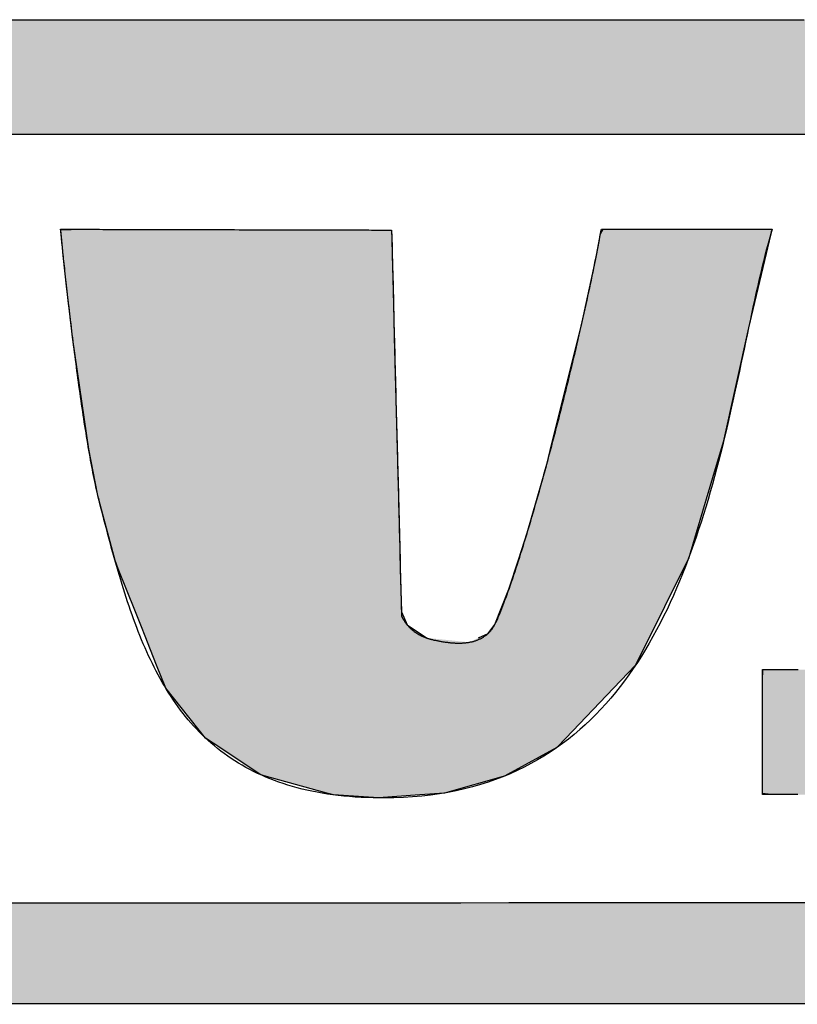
# Model space of a CAD drawing. Extents: x 715 to 7297, y 167 to 5810.
# Tile 50 of 92: x 3581 to 3681, y 470 to 597. Entities that reach past the tile are written whole.
import ezdxf

# ---------------------------------------------------------------- set-up
doc = ezdxf.new("R2010")
doc.units = 0
doc.layers.get('0').update_dxf_attribs({"linetype": 'CONTINUOUS'})
doc.layers.add('LOGO', color=7, linetype='CONTINUOUS')

# ---------------------------------------------------------------- blocks, each defined once
blk = doc.blocks.new('*U19')
at = {"layer": 'LOGO', "color": 8, "linetype": 'CONTINUOUS'}
for p, q in [((46.538, 27.324), (46.631, 27.328)), ((46.539, 27.32), (46.538, 27.324)), ((46.539, 27.318), (46.539, 27.32)), ((46.539, 27.317), (46.539, 27.318)), ((46.552, 27.193), (46.539, 27.317)), ((46.631, 27.328), (46.731, 27.331)), ((46.731, 27.331), (46.802, 27.334)), ((46.802, 27.334), (47.724, 27.331)), ((47.724, 27.331), (49.042, 27.328)), ((49.042, 27.328), (50.26, 27.324)), ((50.26, 27.324), (51.732, 27.32)), ((51.732, 27.32), (52.542, 27.318)), ((52.542, 27.318), (52.694, 27.317)), ((52.694, 27.317), (52.697, 27.193)), ((56.58, 27.245), (56.632, 27.335)), ((59.773, 27.335), (59.752, 27.245)), ((46.572, 26.988), (46.552, 27.193)), ((52.697, 27.193), (52.703, 26.988)), ((56.486, 26.75), (56.58, 27.245)), ((59.752, 27.245), (59.634, 26.75)), ((46.588, 26.846), (46.572, 26.988)), ((52.703, 26.988), (52.706, 26.846)), ((46.649, 26.278), (46.588, 26.846)), ((52.706, 26.846), (52.721, 26.278)), ((56.235, 25.582), (56.486, 26.75)), ((59.634, 26.75), (59.355, 25.582)), ((46.723, 25.653), (46.649, 26.278)), ((52.721, 26.278), (52.737, 25.653)), ((46.761, 25.328), (46.723, 25.653)), ((52.737, 25.653), (52.745, 25.328)), ((55.683, 23.374), (56.214, 25.5)), ((56.214, 25.5), (56.235, 25.582)), ((59.335, 25.5), (58.865, 23.374)), ((59.355, 25.582), (59.335, 25.5)), ((47.06, 23.244), (46.761, 25.328)), ((52.745, 25.328), (52.798, 23.244)), ((55.574, 22.936), (55.683, 23.374)), ((58.865, 23.374), (58.734, 22.936)), ((47.224, 22.412), (47.06, 23.244)), ((52.798, 23.244), (52.82, 22.412)), ((55.217, 21.686), (55.574, 22.936)), ((58.734, 22.936), (58.359, 21.686)), ((47.231, 22.379), (47.224, 22.412)), ((47.549, 21.172), (47.231, 22.379)), ((52.82, 22.412), (52.82, 22.379)), ((52.82, 22.379), (52.851, 21.172)), ((55.059, 21.202), (55.217, 21.686)), ((58.359, 21.686), (58.214, 21.202)), ((47.609, 21.021), (47.549, 21.172)), ((52.851, 21.172), (52.855, 21.021)), ((54.877, 20.64), (55.059, 21.202)), ((58.214, 21.202), (57.934, 20.64)), ((47.928, 20.222), (47.609, 21.021)), ((52.855, 21.021), (52.876, 20.222)), ((54.616, 19.985), (54.877, 20.64)), ((57.934, 20.64), (57.608, 19.985)), ((48.026, 19.975), (47.928, 20.222)), ((52.876, 20.222), (52.985, 19.975)), ((48.121, 19.735), (48.026, 19.975)), ((52.985, 19.975), (53.342, 19.735)), ((54.489, 19.817), (54.616, 19.985)), ((57.608, 19.985), (57.525, 19.817)), ((54.311, 19.735), (54.489, 19.817)), ((57.525, 19.817), (57.484, 19.735)), ((48.154, 19.653), (48.121, 19.735)), ((48.323, 19.227), (48.154, 19.653)), ((57.443, 19.653), (57.231, 19.227)), ((57.484, 19.735), (57.443, 19.653)), ((48.494, 18.799), (48.323, 19.227)), ((57.231, 19.227), (56.822, 18.799)), ((49.233, 17.872), (48.494, 18.799)), ((56.822, 18.799), (55.937, 17.872)), ((49.497, 17.695), (49.233, 17.872)), ((55.937, 17.872), (55.768, 17.695)), ((50.247, 17.192), (49.497, 17.695)), ((55.768, 17.695), (54.849, 17.192)), ((50.324, 17.171), (50.247, 17.192)), ((51.489, 16.85), (50.324, 17.171)), ((54.81, 17.171), (53.676, 16.85)), ((54.849, 17.192), (54.81, 17.171)), ((51.612, 16.816), (51.489, 16.85)), ((53.676, 16.85), (53.22, 16.816)), ((52.448, 16.759), (51.612, 16.816)), ((53.22, 16.816), (52.448, 16.759))]:
    blk.add_line(p, q, dxfattribs=at)
at = {"layer": 'LOGO', "color": 8, "linetype": 'CONTINUOUS', "extrusion": (0, 0, -1)}
for points in [[(-46.631, 27.328), (-50.26, 27.324), (-46.538, 27.324)], [(-46.538, 27.324), (-51.732, 27.32), (-46.539, 27.32)], [(-46.538, 27.324), (-50.26, 27.324), (-51.732, 27.32)], [(-46.539, 27.32), (-52.542, 27.318), (-46.539, 27.318)], [(-46.539, 27.32), (-51.732, 27.32), (-52.542, 27.318)], [(-46.539, 27.318), (-52.694, 27.317), (-46.539, 27.317)], [(-46.539, 27.318), (-52.542, 27.318), (-52.694, 27.317)], [(-46.539, 27.317), (-52.697, 27.193), (-46.552, 27.193)], [(-46.539, 27.317), (-52.694, 27.317), (-52.697, 27.193)], [(-46.731, 27.331), (-49.042, 27.328), (-46.631, 27.328)], [(-46.631, 27.328), (-49.042, 27.328), (-50.26, 27.324)], [(-46.802, 27.334), (-47.724, 27.331), (-46.731, 27.331)], [(-46.731, 27.331), (-47.724, 27.331), (-49.042, 27.328)], [(-56.632, 27.335), (-59.752, 27.245), (-56.58, 27.245)], [(-56.632, 27.335), (-59.773, 27.335), (-59.752, 27.245)], [(-46.552, 27.193), (-52.703, 26.988), (-46.572, 26.988)], [(-46.552, 27.193), (-52.697, 27.193), (-52.703, 26.988)], [(-56.58, 27.245), (-59.634, 26.75), (-56.486, 26.75)], [(-56.58, 27.245), (-59.752, 27.245), (-59.634, 26.75)], [(-46.572, 26.988), (-52.706, 26.846), (-46.588, 26.846)], [(-46.572, 26.988), (-52.703, 26.988), (-52.706, 26.846)], [(-46.588, 26.846), (-52.721, 26.278), (-46.649, 26.278)], [(-46.588, 26.846), (-52.706, 26.846), (-52.721, 26.278)], [(-56.486, 26.75), (-59.355, 25.582), (-56.235, 25.582)], [(-56.486, 26.75), (-59.634, 26.75), (-59.355, 25.582)], [(-46.649, 26.278), (-52.737, 25.653), (-46.723, 25.653)], [(-46.649, 26.278), (-52.721, 26.278), (-52.737, 25.653)], [(-46.723, 25.653), (-52.745, 25.328), (-46.761, 25.328)], [(-46.723, 25.653), (-52.737, 25.653), (-52.745, 25.328)], [(-56.214, 25.5), (-58.865, 23.374), (-55.683, 23.374)], [(-56.235, 25.582), (-59.335, 25.5), (-56.214, 25.5)], [(-56.214, 25.5), (-59.335, 25.5), (-58.865, 23.374)], [(-56.235, 25.582), (-59.355, 25.582), (-59.335, 25.5)], [(-46.761, 25.328), (-52.798, 23.244), (-47.06, 23.244)], [(-46.761, 25.328), (-52.745, 25.328), (-52.798, 23.244)], [(-55.683, 23.374), (-58.734, 22.936), (-55.574, 22.936)], [(-55.683, 23.374), (-58.865, 23.374), (-58.734, 22.936)], [(-47.06, 23.244), (-52.82, 22.412), (-47.224, 22.412)], [(-47.06, 23.244), (-52.798, 23.244), (-52.82, 22.412)], [(-55.574, 22.936), (-58.359, 21.686), (-55.217, 21.686)], [(-55.574, 22.936), (-58.734, 22.936), (-58.359, 21.686)], [(-47.224, 22.412), (-52.82, 22.379), (-47.231, 22.379)], [(-47.224, 22.412), (-52.82, 22.412), (-52.82, 22.379)], [(-47.231, 22.379), (-52.851, 21.172), (-47.549, 21.172)], [(-47.231, 22.379), (-52.82, 22.379), (-52.851, 21.172)], [(-55.217, 21.686), (-58.214, 21.202), (-55.059, 21.202)], [(-55.217, 21.686), (-58.359, 21.686), (-58.214, 21.202)], [(-47.549, 21.172), (-52.855, 21.021), (-47.609, 21.021)], [(-47.549, 21.172), (-52.851, 21.172), (-52.855, 21.021)], [(-55.059, 21.202), (-57.934, 20.64), (-54.877, 20.64)], [(-55.059, 21.202), (-58.214, 21.202), (-57.934, 20.64)], [(-47.609, 21.021), (-52.876, 20.222), (-47.928, 20.222)], [(-47.609, 21.021), (-52.855, 21.021), (-52.876, 20.222)], [(-54.877, 20.64), (-57.608, 19.985), (-54.616, 19.985)], [(-54.877, 20.64), (-57.934, 20.64), (-57.608, 19.985)], [(-47.928, 20.222), (-52.985, 19.975), (-48.026, 19.975)], [(-47.928, 20.222), (-52.876, 20.222), (-52.985, 19.975)], [(-48.026, 19.975), (-53.342, 19.735), (-48.121, 19.735)], [(-48.026, 19.975), (-52.985, 19.975), (-53.342, 19.735)], [(-54.616, 19.985), (-57.525, 19.817), (-54.489, 19.817)], [(-54.616, 19.985), (-57.608, 19.985), (-57.525, 19.817)], [(-54.489, 19.817), (-57.484, 19.735), (-54.311, 19.735)], [(-54.489, 19.817), (-57.525, 19.817), (-57.484, 19.735)], [(-48.121, 19.735), (-54.135, 19.653), (-48.154, 19.653)], [(-48.121, 19.735), (-53.342, 19.735), (-54.135, 19.653)], [(-48.154, 19.653), (-57.231, 19.227), (-48.323, 19.227)], [(-48.154, 19.653), (-57.443, 19.653), (-57.231, 19.227)], [(-54.311, 19.735), (-57.443, 19.653), (-54.135, 19.653)], [(-54.311, 19.735), (-57.484, 19.735), (-57.443, 19.653)], [(-48.323, 19.227), (-56.822, 18.799), (-48.494, 18.799)], [(-48.323, 19.227), (-57.231, 19.227), (-56.822, 18.799)], [(-48.494, 18.799), (-55.937, 17.872), (-49.233, 17.872)], [(-48.494, 18.799), (-56.822, 18.799), (-55.937, 17.872)], [(-49.233, 17.872), (-55.768, 17.695), (-49.497, 17.695)], [(-49.233, 17.872), (-55.937, 17.872), (-55.768, 17.695)], [(-49.497, 17.695), (-54.849, 17.192), (-50.247, 17.192)], [(-49.497, 17.695), (-55.768, 17.695), (-54.849, 17.192)], [(-50.247, 17.192), (-54.81, 17.171), (-50.324, 17.171)], [(-50.247, 17.192), (-54.849, 17.192), (-54.81, 17.171)], [(-50.324, 17.171), (-53.676, 16.85), (-51.489, 16.85)], [(-50.324, 17.171), (-54.81, 17.171), (-53.676, 16.85)], [(-51.489, 16.85), (-53.22, 16.816), (-51.612, 16.816)], [(-51.489, 16.85), (-53.676, 16.85), (-53.22, 16.816)], [(-51.612, 16.816), (-53.22, 16.816), (-52.448, 16.759)]]:
    blk.add_solid(points, dxfattribs=at)
blk = doc.blocks.new('*U20')
at = {"layer": 'LOGO', "color": 8, "linetype": 'CONTINUOUS', "extrusion": (0, 0, -1)}
for points in [[(-2.698, 31.16), (-73.405, 30.582), (-1.413, 30.582)], [(-3.351, 31.226), (-72.119, 31.16), (-2.698, 31.16)], [(-2.698, 31.16), (-72.119, 31.16), (-73.405, 30.582)], [(-3.351, 31.226), (-71.417, 31.226), (-72.119, 31.16)], [(-1.413, 30.582), (-74.315, 29.53), (-0.502, 29.53)], [(-1.413, 30.582), (-73.405, 30.582), (-74.315, 29.53)], [(-0.502, 29.53), (-74.438, 29.093), (-0.38, 29.093)], [(-0.502, 29.53), (-74.315, 29.53), (-74.438, 29.093)], [(-0.488, 14.811), (-74.153, 14.36), (-0.664, 14.36)], [(-0.488, 14.811), (-74.329, 14.811), (-74.153, 14.36)], [(-0.664, 14.36), (-73.146, 13.4), (-1.671, 13.4)], [(-0.664, 14.36), (-74.153, 14.36), (-73.146, 13.4)], [(-1.671, 13.4), (-71.797, 12.948), (-3.02, 12.948)], [(-1.671, 13.4), (-73.146, 13.4), (-71.797, 12.948)], [(-3.02, 12.948), (-71.454, 12.931), (-3.364, 12.931)], [(-3.02, 12.948), (-71.797, 12.948), (-71.454, 12.931)]]:
    blk.add_solid(points, dxfattribs=at)
blk = doc.blocks.new('*U24')
at = {"layer": 'LOGO', "color": 8, "linetype": 'CONTINUOUS'}
for p, q in [((63.456, 27.197), (64.133, 27.297)), ((64.133, 27.297), (64.387, 27.334)), ((64.387, 27.334), (64.463, 27.335)), ((70.189, 27.335), (70.19, 27.334)), ((70.19, 27.334), (70.311, 27.297)), ((70.311, 27.297), (70.311, 27.197)), ((62.695, 26.839), (63.456, 27.197)), ((70.311, 27.197), (70.311, 26.839)), ((62.06, 26.235), (62.666, 26.825)), ((62.666, 26.825), (62.695, 26.839)), ((70.311, 26.839), (70.311, 26.825)), ((70.311, 26.825), (70.311, 26.235)), ((61.95, 26.002), (62.06, 26.235)), ((70.311, 26.235), (70.311, 26.002)), ((61.684, 25.443), (61.95, 26.002)), ((70.311, 26.002), (70.306, 25.443)), ((61.65, 25.116), (61.684, 25.443)), ((70.306, 25.443), (70.303, 25.116)), ((61.646, 25.08), (61.649, 25.106)), ((61.649, 25.106), (61.65, 25.116)), ((67.295, 25.106), (67.267, 25.08)), ((67.502, 25.116), (67.295, 25.106)), ((61.622, 24.852), (61.646, 25.08)), ((67.267, 25.08), (67.276, 24.852)), ((61.593, 24.568), (61.622, 24.852)), ((67.276, 24.852), (67.427, 24.568)), ((61.584, 24.478), (61.593, 24.568)), ((67.427, 24.568), (67.474, 24.478)), ((61.69, 24.09), (61.584, 24.478)), ((67.474, 24.478), (67.68, 24.09)), ((61.887, 23.37), (61.69, 24.09)), ((67.68, 24.09), (68.054, 23.37)), ((62.185, 22.759), (61.887, 23.37)), ((68.054, 23.37), (68.372, 22.759)), ((62.485, 22.141), (62.185, 22.759)), ((68.372, 22.759), (68.674, 22.141)), ((62.968, 21.268), (62.485, 22.141)), ((68.674, 22.141), (69.102, 21.268)), ((63.151, 20.937), (62.968, 21.268)), ((69.102, 21.268), (69.24, 20.937)), ((63.6, 20.028), (63.151, 20.937)), ((69.24, 20.937), (69.621, 20.028)), ((63.662, 19.902), (63.6, 20.028)), ((69.621, 20.028), (69.653, 19.902)), ((63.746, 19.63), (63.662, 19.902)), ((69.653, 19.902), (69.724, 19.63)), ((63.789, 19.493), (63.746, 19.63)), ((69.724, 19.63), (69.716, 19.493)), ((63.808, 19.285), (63.789, 19.493)), ((69.716, 19.493), (69.705, 19.285)), ((63.809, 19.211), (63.808, 19.285)), ((69.705, 19.285), (69.701, 19.211)), ((59.591, 18.938), (59.598, 19.144)), ((63.706, 19.144), (63.809, 19.211)), ((69.697, 19.144), (69.686, 18.938)), ((69.701, 19.211), (69.697, 19.144)), ((59.591, 18.889), (59.591, 18.938)), ((59.591, 18.459), (59.591, 18.889)), ((69.683, 18.889), (69.575, 18.459)), ((69.686, 18.938), (69.683, 18.889)), ((59.591, 18.184), (59.591, 18.459)), ((69.575, 18.459), (69.506, 18.184)), ((59.591, 17.656), (59.591, 18.184)), ((69.506, 18.184), (69.214, 17.656)), ((59.591, 17.591), (59.591, 17.656)), ((59.591, 17.112), (59.591, 17.591)), ((69.127, 17.591), (68.488, 17.112)), ((69.214, 17.656), (69.127, 17.591)), ((59.591, 17.032), (59.591, 17.112)), ((59.591, 16.841), (59.591, 17.032)), ((68.382, 17.032), (67.493, 16.841)), ((68.488, 17.112), (68.382, 17.032)), ((59.747, 16.82), (59.591, 16.841)), ((65.932, 16.819), (65.745, 16.82)), ((66.073, 16.815), (65.932, 16.819)), ((66.371, 16.807), (66.073, 16.815)), ((67.372, 16.815), (66.371, 16.807)), ((67.39, 16.819), (67.372, 16.815)), ((67.391, 16.82), (67.39, 16.819)), ((67.493, 16.841), (67.391, 16.82))]:
    blk.add_line(p, q, dxfattribs=at)
at = {"layer": 'LOGO', "color": 8, "linetype": 'CONTINUOUS', "extrusion": (0, 0, -1)}
for points in [[(-64.133, 27.297), (-70.311, 27.197), (-63.456, 27.197)], [(-64.387, 27.334), (-70.311, 27.297), (-64.133, 27.297)], [(-64.133, 27.297), (-70.311, 27.297), (-70.311, 27.197)], [(-64.463, 27.335), (-70.19, 27.334), (-64.387, 27.334)], [(-64.387, 27.334), (-70.19, 27.334), (-70.311, 27.297)], [(-64.463, 27.335), (-70.189, 27.335), (-70.19, 27.334)], [(-63.456, 27.197), (-70.311, 26.839), (-62.695, 26.839)], [(-63.456, 27.197), (-70.311, 27.197), (-70.311, 26.839)], [(-62.666, 26.825), (-70.311, 26.235), (-62.06, 26.235)], [(-62.695, 26.839), (-70.311, 26.825), (-62.666, 26.825)], [(-62.666, 26.825), (-70.311, 26.825), (-70.311, 26.235)], [(-62.695, 26.839), (-70.311, 26.839), (-70.311, 26.825)], [(-62.06, 26.235), (-70.311, 26.002), (-61.95, 26.002)], [(-62.06, 26.235), (-70.311, 26.235), (-70.311, 26.002)], [(-61.95, 26.002), (-70.306, 25.443), (-61.684, 25.443)], [(-61.95, 26.002), (-70.311, 26.002), (-70.306, 25.443)], [(-61.684, 25.443), (-70.303, 25.116), (-61.65, 25.116)], [(-61.684, 25.443), (-70.306, 25.443), (-70.303, 25.116)], [(-61.649, 25.106), (-67.267, 25.08), (-61.646, 25.08)], [(-61.65, 25.116), (-67.295, 25.106), (-61.649, 25.106)], [(-61.649, 25.106), (-67.295, 25.106), (-67.267, 25.08)], [(-61.65, 25.116), (-67.502, 25.116), (-67.295, 25.106)], [(-61.646, 25.08), (-67.276, 24.852), (-61.622, 24.852)], [(-61.646, 25.08), (-67.267, 25.08), (-67.276, 24.852)], [(-61.622, 24.852), (-67.427, 24.568), (-61.593, 24.568)], [(-61.622, 24.852), (-67.276, 24.852), (-67.427, 24.568)], [(-61.593, 24.568), (-67.474, 24.478), (-61.584, 24.478)], [(-61.593, 24.568), (-67.427, 24.568), (-67.474, 24.478)], [(-61.584, 24.478), (-67.68, 24.09), (-61.69, 24.09)], [(-61.584, 24.478), (-67.474, 24.478), (-67.68, 24.09)], [(-61.69, 24.09), (-68.054, 23.37), (-61.887, 23.37)], [(-61.69, 24.09), (-67.68, 24.09), (-68.054, 23.37)], [(-61.887, 23.37), (-68.372, 22.759), (-62.185, 22.759)], [(-61.887, 23.37), (-68.054, 23.37), (-68.372, 22.759)], [(-62.185, 22.759), (-68.674, 22.141), (-62.485, 22.141)], [(-62.185, 22.759), (-68.372, 22.759), (-68.674, 22.141)], [(-62.485, 22.141), (-69.102, 21.268), (-62.968, 21.268)], [(-62.485, 22.141), (-68.674, 22.141), (-69.102, 21.268)], [(-62.968, 21.268), (-69.24, 20.937), (-63.151, 20.937)], [(-62.968, 21.268), (-69.102, 21.268), (-69.24, 20.937)], [(-63.151, 20.937), (-69.621, 20.028), (-63.6, 20.028)], [(-63.151, 20.937), (-69.24, 20.937), (-69.621, 20.028)], [(-63.6, 20.028), (-69.653, 19.902), (-63.662, 19.902)], [(-63.6, 20.028), (-69.621, 20.028), (-69.653, 19.902)], [(-63.662, 19.902), (-69.724, 19.63), (-63.746, 19.63)], [(-63.662, 19.902), (-69.653, 19.902), (-69.724, 19.63)], [(-63.746, 19.63), (-69.716, 19.493), (-63.789, 19.493)], [(-63.746, 19.63), (-69.724, 19.63), (-69.716, 19.493)], [(-63.789, 19.493), (-69.705, 19.285), (-63.808, 19.285)], [(-63.789, 19.493), (-69.716, 19.493), (-69.705, 19.285)], [(-63.808, 19.285), (-69.701, 19.211), (-63.809, 19.211)], [(-63.808, 19.285), (-69.705, 19.285), (-69.701, 19.211)], [(-59.598, 19.144), (-69.686, 18.938), (-59.591, 18.938)], [(-59.598, 19.144), (-69.697, 19.144), (-69.686, 18.938)], [(-63.809, 19.211), (-69.697, 19.144), (-63.706, 19.144)], [(-63.809, 19.211), (-69.701, 19.211), (-69.697, 19.144)], [(-59.591, 18.938), (-69.683, 18.889), (-59.591, 18.889)], [(-59.591, 18.938), (-69.686, 18.938), (-69.683, 18.889)], [(-59.591, 18.889), (-69.575, 18.459), (-59.591, 18.459)], [(-59.591, 18.889), (-69.683, 18.889), (-69.575, 18.459)], [(-59.591, 18.459), (-69.506, 18.184), (-59.591, 18.184)], [(-59.591, 18.459), (-69.575, 18.459), (-69.506, 18.184)], [(-59.591, 18.184), (-69.214, 17.656), (-59.591, 17.656)], [(-59.591, 18.184), (-69.506, 18.184), (-69.214, 17.656)], [(-59.591, 17.656), (-69.127, 17.591), (-59.591, 17.591)], [(-59.591, 17.656), (-69.214, 17.656), (-69.127, 17.591)], [(-59.591, 17.591), (-68.488, 17.112), (-59.591, 17.112)], [(-59.591, 17.591), (-69.127, 17.591), (-68.488, 17.112)], [(-59.591, 17.112), (-68.382, 17.032), (-59.591, 17.032)], [(-59.591, 17.112), (-68.488, 17.112), (-68.382, 17.032)], [(-59.591, 17.032), (-67.493, 16.841), (-59.591, 16.841)], [(-59.591, 17.032), (-68.382, 17.032), (-67.493, 16.841)], [(-59.591, 16.841), (-67.391, 16.82), (-59.747, 16.82)], [(-59.591, 16.841), (-67.493, 16.841), (-67.391, 16.82)], [(-65.745, 16.82), (-67.39, 16.819), (-65.932, 16.819)], [(-65.745, 16.82), (-67.391, 16.82), (-67.39, 16.819)], [(-65.932, 16.819), (-67.372, 16.815), (-66.073, 16.815)], [(-65.932, 16.819), (-67.39, 16.819), (-67.372, 16.815)], [(-66.073, 16.815), (-67.372, 16.815), (-66.371, 16.807)]]:
    blk.add_solid(points, dxfattribs=at)
blk = doc.blocks.new('KLAUS')
at = {"layer": 'LOGO'}
for points in [[(44.833, 31.226, 0), (45.835, 31.226, 0), (46.83, 31.226, 0), (47.818, 31.226, 0), (48.797, 31.226, 0), (49.767, 31.226, 0), (50.726, 31.226, 0), (51.675, 31.226, 0), (52.611, 31.226, 0), (53.535, 31.226, 0), (54.446, 31.226, 0), (55.342, 31.226, 0), (56.223, 31.226, 0), (57.088, 31.226, 0), (57.935, 31.226, 0), (58.766, 31.226, 0), (59.578, 31.226, 0), (60.37, 31.226, 0)], [(60.543, 12.931, 0), (59.755, 12.931, 0), (58.948, 12.931, 0), (58.122, 12.931, 0), (57.278, 12.931, 0), (56.416, 12.931, 0), (55.539, 12.931, 0), (54.646, 12.931, 0), (53.739, 12.931, 0), (52.818, 12.931, 0), (51.884, 12.931, 0), (50.938, 12.931, 0), (49.981, 12.931, 0), (49.013, 12.931, 0), (48.036, 12.931, 0), (47.05, 12.931, 0), (46.057, 12.931, 0), (45.056, 12.931, 0)], [(45.407, 14.811, 0), (46.397, 14.811, 0), (47.379, 14.811, 0), (48.353, 14.811, 0), (49.318, 14.811, 0), (50.273, 14.811, 0), (51.218, 14.811, 0), (52.151, 14.811, 0), (53.072, 14.811, 0), (53.979, 14.811, 0), (54.873, 14.811, 0), (55.752, 14.811, 0), (56.615, 14.811, 0), (57.462, 14.811, 0), (58.291, 14.811, 0), (59.103, 14.811, 0), (59.895, 14.811, 0), (60.668, 14.811, 0)], [(60.583, 29.093, 0), (59.808, 29.093, 0), (59.014, 29.093, 0), (58.2, 29.093, 0), (57.369, 29.093, 0), (56.52, 29.093, 0), (55.655, 29.093, 0), (54.775, 29.093, 0), (53.879, 29.093, 0), (52.97, 29.093, 0), (52.048, 29.093, 0), (51.114, 29.093, 0), (50.168, 29.093, 0), (49.211, 29.093, 0), (48.245, 29.093, 0), (47.27, 29.093, 0), (46.287, 29.093, 0), (45.297, 29.093, 0)], [(52.694, 27.317, 0), (52.694, 27.315, 0), (52.694, 27.309, 0), (52.695, 27.298, 0), (52.695, 27.283, 0), (52.696, 27.264, 0), (52.696, 27.241, 0), (52.697, 27.215, 0), (52.698, 27.184, 0), (52.699, 27.151, 0), (52.7, 27.113, 0), (52.701, 27.072, 0), (52.702, 27.027, 0), (52.703, 26.979, 0), (52.704, 26.928, 0), (52.706, 26.874, 0), (52.707, 26.817, 0), (52.709, 26.756, 0), (52.71, 26.693, 0), (52.712, 26.627, 0), (52.714, 26.558, 0), (52.715, 26.487, 0), (52.717, 26.413, 0), (52.719, 26.337, 0), (52.721, 26.258, 0), (52.723, 26.178, 0), (52.725, 26.095, 0), (52.728, 26.009, 0), (52.73, 25.922, 0), (52.732, 25.833, 0), (52.734, 25.742, 0), (52.737, 25.65, 0), (52.739, 25.556, 0), (52.742, 25.46, 0), (52.744, 25.363, 0), (52.747, 25.264, 0), (52.749, 25.164, 0), (52.752, 25.063, 0), (52.755, 24.961, 0), (52.757, 24.858, 0), (52.76, 24.754, 0), (52.763, 24.649, 0), (52.765, 24.543, 0), (52.768, 24.436, 0), (52.771, 24.329, 0), (52.773, 24.222, 0), (52.776, 24.114, 0), (52.779, 24.006, 0), (52.782, 23.897, 0), (52.784, 23.789, 0), (52.787, 23.68, 0), (52.79, 23.572, 0), (52.793, 23.463, 0), (52.795, 23.355, 0), (52.798, 23.247, 0), (52.801, 23.14, 0), (52.804, 23.032, 0), (52.806, 22.926, 0), (52.809, 22.82, 0), (52.812, 22.715, 0), (52.815, 22.611, 0), (52.817, 22.508, 0), (52.82, 22.405, 0), (52.822, 22.304, 0), (52.825, 22.204, 0), (52.827, 22.105, 0), (52.83, 22.008, 0), (52.832, 21.912, 0), (52.835, 21.818, 0), (52.837, 21.725, 0), (52.84, 21.634, 0), (52.842, 21.545, 0), (52.844, 21.457, 0), (52.846, 21.372, 0), (52.848, 21.289, 0), (52.85, 21.208, 0), (52.852, 21.129, 0), (52.854, 21.052, 0), (52.856, 20.978, 0), (52.858, 20.907, 0), (52.86, 20.838, 0), (52.861, 20.772, 0), (52.863, 20.708, 0), (52.865, 20.648, 0), (52.866, 20.59, 0), (52.867, 20.535, 0), (52.869, 20.484, 0), (52.87, 20.436, 0), (52.871, 20.391, 0), (52.872, 20.349, 0), (52.873, 20.311, 0), (52.874, 20.277, 0), (52.875, 20.246, 0), (52.876, 20.219, 0), (52.876, 20.196, 0), (52.877, 20.177, 0), (52.877, 20.162, 0), (52.877, 20.151, 0), (52.877, 20.144, 0), (52.878, 20.141, 0), (52.881, 20.134, 0), (52.885, 20.127, 0), (52.889, 20.119, 0), (52.893, 20.112, 0), (52.897, 20.104, 0), (52.901, 20.097, 0), (52.905, 20.09, 0), (52.909, 20.083, 0), (52.914, 20.076, 0), (52.918, 20.069, 0), (52.922, 20.062, 0), (52.926, 20.055, 0), (52.931, 20.049, 0), (52.935, 20.042, 0), (52.94, 20.035, 0), (52.944, 20.029, 0), (52.949, 20.023, 0), (52.953, 20.016, 0), (52.958, 20.01, 0), (52.962, 20.004, 0), (52.967, 19.998, 0), (52.971, 19.992, 0), (52.976, 19.986, 0), (52.981, 19.98, 0), (52.986, 19.974, 0), (52.99, 19.969, 0), (52.995, 19.963, 0), (53, 19.957, 0), (53.005, 19.952, 0), (53.01, 19.946, 0), (53.015, 19.941, 0), (53.02, 19.936, 0), (53.025, 19.931, 0), (53.03, 19.925, 0), (53.035, 19.92, 0), (53.04, 19.915, 0), (53.046, 19.91, 0), (53.051, 19.905, 0), (53.056, 19.901, 0), (53.061, 19.896, 0), (53.067, 19.891, 0), (53.072, 19.887, 0), (53.077, 19.882, 0), (53.083, 19.878, 0), (53.088, 19.873, 0), (53.094, 19.869, 0), (53.099, 19.864, 0), (53.105, 19.86, 0), (53.11, 19.856, 0), (53.116, 19.852, 0), (53.121, 19.848, 0), (53.127, 19.843, 0), (53.133, 19.84, 0), (53.139, 19.836, 0), (53.144, 19.832, 0), (53.15, 19.828, 0), (53.156, 19.824, 0), (53.162, 19.82, 0), (53.167, 19.817, 0), (53.173, 19.813, 0), (53.179, 19.81, 0), (53.185, 19.806, 0), (53.191, 19.803, 0), (53.197, 19.799, 0), (53.203, 19.796, 0), (53.209, 19.793, 0), (53.215, 19.79, 0), (53.222, 19.786, 0), (53.228, 19.783, 0), (53.234, 19.78, 0), (53.24, 19.777, 0), (53.246, 19.774, 0), (53.253, 19.771, 0), (53.259, 19.768, 0), (53.265, 19.765, 0), (53.272, 19.762, 0), (53.278, 19.76, 0), (53.284, 19.757, 0), (53.291, 19.754, 0), (53.297, 19.752, 0), (53.304, 19.749, 0), (53.31, 19.747, 0), (53.317, 19.744, 0), (53.323, 19.741, 0), (53.33, 19.739, 0), (53.337, 19.737, 0), (53.343, 19.734, 0), (53.35, 19.732, 0), (53.356, 19.73, 0), (53.363, 19.727, 0), (53.37, 19.725, 0), (53.377, 19.723, 0), (53.383, 19.721, 0), (53.39, 19.719, 0), (53.397, 19.717, 0), (53.404, 19.715, 0), (53.411, 19.713, 0), (53.418, 19.711, 0), (53.425, 19.709, 0), (53.438, 19.706, 0), (53.452, 19.702, 0), (53.467, 19.699, 0), (53.482, 19.695, 0), (53.496, 19.692, 0), (53.511, 19.689, 0), (53.526, 19.686, 0), (53.541, 19.683, 0), (53.556, 19.68, 0), (53.57, 19.677, 0), (53.585, 19.674, 0), (53.6, 19.672, 0), (53.614, 19.669, 0), (53.629, 19.667, 0), (53.644, 19.664, 0), (53.659, 19.662, 0), (53.673, 19.66, 0), (53.688, 19.657, 0), (53.703, 19.655, 0), (53.718, 19.654, 0), (53.732, 19.652, 0), (53.747, 19.65, 0), (53.761, 19.648, 0), (53.776, 19.647, 0), (53.79, 19.645, 0), (53.805, 19.644, 0), (53.819, 19.643, 0), (53.834, 19.642, 0), (53.848, 19.641, 0), (53.863, 19.64, 0), (53.877, 19.639, 0), (53.891, 19.639, 0), (53.906, 19.638, 0), (53.92, 19.638, 0), (53.934, 19.638, 0), (53.948, 19.638, 0), (53.962, 19.638, 0), (53.976, 19.638, 0), (53.99, 19.639, 0), (54.004, 19.639, 0), (54.017, 19.64, 0), (54.031, 19.641, 0), (54.045, 19.642, 0), (54.058, 19.643, 0), (54.072, 19.644, 0), (54.085, 19.646, 0), (54.099, 19.648, 0), (54.112, 19.649, 0), (54.125, 19.651, 0), (54.138, 19.654, 0), (54.151, 19.656, 0), (54.164, 19.658, 0), (54.177, 19.661, 0), (54.19, 19.664, 0), (54.202, 19.667, 0), (54.215, 19.67, 0), (54.227, 19.674, 0), (54.24, 19.677, 0), (54.252, 19.681, 0), (54.264, 19.685, 0), (54.276, 19.689, 0), (54.288, 19.694, 0), (54.3, 19.699, 0), (54.312, 19.703, 0), (54.323, 19.709, 0), (54.335, 19.714, 0), (54.346, 19.719, 0), (54.358, 19.725, 0), (54.369, 19.731, 0), (54.38, 19.737, 0), (54.391, 19.743, 0), (54.401, 19.75, 0), (54.412, 19.757, 0), (54.422, 19.764, 0), (54.433, 19.771, 0), (54.443, 19.779, 0), (54.453, 19.786, 0), (54.463, 19.794, 0), (54.473, 19.802, 0), (54.482, 19.811, 0), (54.492, 19.82, 0), (54.501, 19.829, 0), (54.51, 19.838, 0), (54.519, 19.847, 0), (54.528, 19.857, 0), (54.537, 19.867, 0), (54.545, 19.877, 0), (54.554, 19.888, 0), (54.562, 19.899, 0), (54.57, 19.91, 0), (54.578, 19.921, 0), (54.585, 19.933, 0), (54.593, 19.945, 0), (54.6, 19.957, 0), (54.607, 19.969, 0), (54.614, 19.982, 0), (54.621, 19.995, 0), (54.628, 20.008, 0), (54.634, 20.022, 0), (54.649, 20.054, 0), (54.667, 20.096, 0), (54.685, 20.139, 0), (54.704, 20.184, 0), (54.723, 20.231, 0), (54.743, 20.279, 0), (54.762, 20.329, 0), (54.782, 20.381, 0), (54.802, 20.433, 0), (54.822, 20.487, 0), (54.842, 20.543, 0), (54.863, 20.6, 0), (54.884, 20.658, 0), (54.905, 20.718, 0), (54.926, 20.779, 0), (54.947, 20.841, 0), (54.968, 20.904, 0), (54.99, 20.969, 0), (55.012, 21.035, 0), (55.034, 21.102, 0), (55.056, 21.169, 0), (55.078, 21.238, 0), (55.1, 21.309, 0), (55.123, 21.38, 0), (55.145, 21.452, 0), (55.167, 21.525, 0), (55.19, 21.599, 0), (55.213, 21.673, 0), (55.236, 21.749, 0), (55.258, 21.826, 0), (55.281, 21.903, 0), (55.304, 21.981, 0), (55.327, 22.059, 0), (55.35, 22.139, 0), (55.374, 22.219, 0), (55.397, 22.3, 0), (55.42, 22.381, 0), (55.443, 22.463, 0), (55.466, 22.545, 0), (55.489, 22.628, 0), (55.512, 22.712, 0), (55.535, 22.796, 0), (55.559, 22.88, 0), (55.582, 22.965, 0), (55.605, 23.05, 0), (55.628, 23.135, 0), (55.651, 23.221, 0), (55.673, 23.307, 0), (55.696, 23.393, 0), (55.719, 23.479, 0), (55.742, 23.566, 0), (55.764, 23.652, 0), (55.787, 23.739, 0), (55.809, 23.826, 0), (55.831, 23.913, 0), (55.853, 24, 0), (55.875, 24.087, 0), (55.897, 24.174, 0), (55.919, 24.26, 0), (55.94, 24.347, 0), (55.962, 24.433, 0), (55.983, 24.52, 0), (56.004, 24.606, 0), (56.025, 24.692, 0), (56.046, 24.777, 0), (56.066, 24.863, 0), (56.087, 24.948, 0), (56.107, 25.033, 0), (56.127, 25.117, 0), (56.147, 25.201, 0), (56.166, 25.284, 0), (56.185, 25.367, 0), (56.204, 25.45, 0), (56.223, 25.531, 0), (56.242, 25.613, 0), (56.26, 25.693, 0), (56.278, 25.773, 0), (56.296, 25.853, 0), (56.313, 25.932, 0), (56.33, 26.01, 0), (56.347, 26.087, 0), (56.364, 26.163, 0), (56.38, 26.239, 0), (56.396, 26.314, 0), (56.412, 26.387, 0), (56.427, 26.46, 0), (56.442, 26.532, 0), (56.456, 26.604, 0), (56.471, 26.674, 0), (56.484, 26.743, 0), (56.498, 26.811, 0), (56.511, 26.877, 0), (56.524, 26.943, 0), (56.536, 27.008, 0), (56.548, 27.071, 0), (56.56, 27.133, 0), (56.571, 27.194, 0), (56.582, 27.253, 0), (56.592, 27.312, 0), (56.597, 27.335, 0), (56.599, 27.335, 0), (56.603, 27.335, 0), (56.608, 27.335, 0), (56.616, 27.335, 0), (56.626, 27.335, 0), (56.637, 27.335, 0), (56.649, 27.335, 0), (56.664, 27.335, 0), (56.68, 27.335, 0), (56.697, 27.335, 0), (56.717, 27.335, 0), (56.737, 27.335, 0), (56.759, 27.335, 0), (56.783, 27.335, 0), (56.808, 27.335, 0), (56.834, 27.335, 0), (56.861, 27.335, 0), (56.89, 27.335, 0), (56.92, 27.335, 0), (56.951, 27.335, 0), (56.983, 27.335, 0), (57.017, 27.335, 0), (57.051, 27.335, 0), (57.086, 27.335, 0), (57.123, 27.335, 0), (57.16, 27.335, 0), (57.198, 27.335, 0), (57.237, 27.335, 0), (57.277, 27.335, 0), (57.318, 27.335, 0), (57.359, 27.335, 0), (57.401, 27.335, 0), (57.444, 27.335, 0), (57.488, 27.335, 0), (57.532, 27.335, 0), (57.576, 27.335, 0), (57.621, 27.335, 0), (57.667, 27.335, 0), (57.713, 27.335, 0), (57.759, 27.335, 0), (57.806, 27.335, 0), (57.853, 27.335, 0), (57.9, 27.335, 0), (57.947, 27.335, 0), (57.995, 27.335, 0), (58.043, 27.335, 0), (58.091, 27.335, 0), (58.139, 27.335, 0), (58.187, 27.335, 0), (58.235, 27.335, 0), (58.283, 27.335, 0), (58.331, 27.335, 0), (58.379, 27.335, 0), (58.427, 27.335, 0), (58.474, 27.335, 0), (58.522, 27.335, 0), (58.569, 27.335, 0), (58.615, 27.335, 0), (58.661, 27.335, 0), (58.707, 27.335, 0), (58.753, 27.335, 0), (58.798, 27.335, 0), (58.842, 27.335, 0), (58.886, 27.335, 0), (58.93, 27.335, 0), (58.972, 27.335, 0), (59.014, 27.335, 0), (59.056, 27.335, 0), (59.096, 27.335, 0), (59.136, 27.335, 0), (59.175, 27.335, 0), (59.213, 27.335, 0), (59.251, 27.335, 0), (59.287, 27.335, 0), (59.322, 27.335, 0), (59.356, 27.335, 0), (59.39, 27.335, 0), (59.422, 27.335, 0), (59.453, 27.335, 0), (59.483, 27.335, 0), (59.511, 27.335, 0), (59.538, 27.335, 0), (59.564, 27.335, 0), (59.589, 27.335, 0), (59.612, 27.335, 0), (59.634, 27.335, 0), (59.655, 27.335, 0), (59.674, 27.335, 0), (59.691, 27.335, 0), (59.707, 27.335, 0), (59.721, 27.335, 0), (59.734, 27.335, 0), (59.745, 27.335, 0), (59.754, 27.335, 0), (59.762, 27.335, 0), (59.767, 27.335, 0), (59.771, 27.335, 0), (59.773, 27.335, 0), (59.758, 27.282, 0), (59.728, 27.176, 0), (59.699, 27.068, 0), (59.669, 26.958, 0), (59.641, 26.846, 0), (59.612, 26.732, 0), (59.584, 26.616, 0), (59.556, 26.498, 0), (59.528, 26.378, 0), (59.5, 26.257, 0), (59.473, 26.134, 0), (59.445, 26.01, 0), (59.417, 25.884, 0), (59.39, 25.756, 0), (59.362, 25.628, 0), (59.335, 25.498, 0), (59.307, 25.367, 0), (59.279, 25.234, 0), (59.251, 25.101, 0), (59.222, 24.967, 0), (59.194, 24.831, 0), (59.165, 24.695, 0), (59.135, 24.558, 0), (59.105, 24.42, 0), (59.075, 24.282, 0), (59.044, 24.143, 0), (59.013, 24.003, 0), (58.981, 23.863, 0), (58.948, 23.722, 0), (58.915, 23.581, 0), (58.881, 23.44, 0), (58.847, 23.299, 0), (58.811, 23.157, 0), (58.775, 23.016, 0), (58.738, 22.874, 0), (58.7, 22.732, 0), (58.661, 22.591, 0), (58.621, 22.449, 0), (58.58, 22.308, 0), (58.538, 22.167, 0), (58.495, 22.027, 0), (58.451, 21.887, 0), (58.406, 21.747, 0), (58.359, 21.608, 0), (58.311, 21.47, 0), (58.262, 21.332, 0), (58.211, 21.195, 0), (58.159, 21.059, 0), (58.106, 20.924, 0), (58.051, 20.79, 0), (57.995, 20.657, 0), (57.937, 20.524, 0), (57.878, 20.394, 0), (57.817, 20.264, 0), (57.754, 20.135, 0), (57.69, 20.008, 0), (57.623, 19.883, 0), (57.555, 19.759, 0), (57.486, 19.636, 0), (57.414, 19.515, 0), (57.34, 19.396, 0), (57.265, 19.278, 0), (57.188, 19.162, 0), (57.108, 19.049, 0), (57.026, 18.937, 0), (56.943, 18.827, 0), (56.857, 18.719, 0), (56.769, 18.613, 0), (56.679, 18.51, 0), (56.586, 18.409, 0), (56.491, 18.31, 0), (56.394, 18.213, 0), (56.295, 18.119, 0), (56.193, 18.028, 0), (56.088, 17.939, 0), (55.981, 17.853, 0), (55.872, 17.77, 0), (55.76, 17.689, 0), (55.645, 17.611, 0), (55.528, 17.536, 0), (55.407, 17.465, 0), (55.285, 17.396, 0), (55.159, 17.33, 0), (55.03, 17.268, 0), (54.899, 17.209, 0), (54.765, 17.153, 0), (54.627, 17.101, 0), (54.487, 17.052, 0), (54.344, 17.006, 0), (54.198, 16.964, 0), (54.048, 16.926, 0), (53.896, 16.892, 0), (53.74, 16.861, 0), (53.581, 16.834, 0), (53.419, 16.811, 0), (53.253, 16.793, 0), (53.084, 16.778, 0), (52.912, 16.767, 0), (52.736, 16.76, 0), (52.582, 16.758, 0), (52.465, 16.759, 0), (52.351, 16.76, 0), (52.238, 16.764, 0), (52.127, 16.769, 0), (52.018, 16.776, 0), (51.911, 16.784, 0), (51.806, 16.793, 0), (51.702, 16.805, 0), (51.601, 16.817, 0), (51.501, 16.832, 0), (51.403, 16.847, 0), (51.306, 16.864, 0), (51.211, 16.883, 0), (51.118, 16.903, 0), (51.027, 16.925, 0), (50.937, 16.948, 0), (50.849, 16.972, 0), (50.762, 16.998, 0), (50.678, 17.025, 0), (50.594, 17.053, 0), (50.512, 17.083, 0), (50.432, 17.114, 0), (50.353, 17.146, 0), (50.276, 17.18, 0), (50.2, 17.214, 0), (50.126, 17.25, 0), (50.053, 17.288, 0), (49.981, 17.326, 0), (49.911, 17.366, 0), (49.842, 17.407, 0), (49.775, 17.449, 0), (49.708, 17.493, 0), (49.644, 17.537, 0), (49.58, 17.583, 0), (49.518, 17.629, 0), (49.457, 17.677, 0), (49.397, 17.726, 0), (49.338, 17.776, 0), (49.281, 17.827, 0), (49.225, 17.879, 0), (49.17, 17.932, 0), (49.116, 17.986, 0), (49.063, 18.042, 0), (49.011, 18.098, 0), (48.96, 18.155, 0), (48.911, 18.213, 0), (48.862, 18.272, 0), (48.815, 18.332, 0), (48.768, 18.393, 0), (48.722, 18.454, 0), (48.678, 18.517, 0), (48.634, 18.58, 0), (48.591, 18.645, 0), (48.549, 18.71, 0), (48.508, 18.776, 0), (48.468, 18.843, 0), (48.428, 18.91, 0), (48.389, 18.979, 0), (48.352, 19.048, 0), (48.315, 19.117, 0), (48.278, 19.188, 0), (48.243, 19.259, 0), (48.208, 19.331, 0), (48.174, 19.404, 0), (48.14, 19.477, 0), (48.107, 19.551, 0), (48.075, 19.626, 0), (48.044, 19.701, 0), (48.013, 19.777, 0), (47.982, 19.854, 0), (47.952, 19.931, 0), (47.923, 20.008, 0), (47.894, 20.087, 0), (47.866, 20.165, 0), (47.838, 20.244, 0), (47.81, 20.324, 0), (47.783, 20.404, 0), (47.757, 20.485, 0), (47.731, 20.566, 0), (47.705, 20.648, 0), (47.679, 20.73, 0), (47.654, 20.812, 0), (47.629, 20.895, 0), (47.605, 20.979, 0), (47.581, 21.062, 0), (47.557, 21.146, 0), (47.533, 21.23, 0), (47.509, 21.315, 0), (47.486, 21.4, 0), (47.463, 21.485, 0), (47.44, 21.571, 0), (47.417, 21.657, 0), (47.394, 21.743, 0), (47.371, 21.829, 0), (47.349, 21.915, 0), (47.326, 22.002, 0), (47.304, 22.089, 0), (47.281, 22.176, 0), (47.262, 22.25, 0), (47.251, 22.295, 0), (47.24, 22.341, 0), (47.228, 22.389, 0), (47.217, 22.437, 0), (47.206, 22.487, 0), (47.195, 22.538, 0), (47.183, 22.59, 0), (47.172, 22.643, 0), (47.161, 22.698, 0), (47.15, 22.753, 0), (47.139, 22.809, 0), (47.128, 22.866, 0), (47.117, 22.924, 0), (47.106, 22.983, 0), (47.095, 23.043, 0), (47.084, 23.104, 0), (47.073, 23.165, 0), (47.063, 23.227, 0), (47.052, 23.29, 0), (47.041, 23.353, 0), (47.031, 23.417, 0), (47.02, 23.482, 0), (47.01, 23.547, 0), (46.999, 23.612, 0), (46.989, 23.678, 0), (46.978, 23.745, 0), (46.968, 23.812, 0), (46.958, 23.879, 0), (46.948, 23.947, 0), (46.938, 24.015, 0), (46.928, 24.083, 0), (46.918, 24.151, 0), (46.908, 24.22, 0), (46.898, 24.288, 0), (46.889, 24.357, 0), (46.879, 24.426, 0), (46.87, 24.495, 0), (46.86, 24.564, 0), (46.851, 24.633, 0), (46.842, 24.701, 0), (46.833, 24.77, 0), (46.824, 24.839, 0), (46.815, 24.907, 0), (46.806, 24.975, 0), (46.797, 25.043, 0), (46.789, 25.111, 0), (46.78, 25.178, 0), (46.772, 25.245, 0), (46.763, 25.312, 0), (46.755, 25.378, 0), (46.747, 25.443, 0), (46.739, 25.508, 0), (46.731, 25.573, 0), (46.724, 25.637, 0), (46.716, 25.7, 0), (46.709, 25.763, 0), (46.701, 25.825, 0), (46.694, 25.887, 0), (46.687, 25.947, 0), (46.68, 26.007, 0), (46.673, 26.066, 0), (46.667, 26.124, 0), (46.66, 26.181, 0), (46.654, 26.237, 0), (46.648, 26.293, 0), (46.642, 26.347, 0), (46.636, 26.4, 0), (46.63, 26.452, 0), (46.624, 26.503, 0), (46.619, 26.553, 0), (46.614, 26.602, 0), (46.608, 26.649, 0), (46.603, 26.695, 0), (46.599, 26.74, 0), (46.594, 26.784, 0), (46.59, 26.826, 0), (46.585, 26.867, 0), (46.581, 26.906, 0), (46.577, 26.944, 0), (46.573, 26.98, 0), (46.57, 27.015, 0), (46.566, 27.048, 0), (46.563, 27.08, 0), (46.56, 27.11, 0), (46.557, 27.138, 0), (46.554, 27.165, 0), (46.552, 27.189, 0), (46.549, 27.212, 0), (46.547, 27.233, 0), (46.545, 27.252, 0), (46.544, 27.27, 0), (46.542, 27.285, 0), (46.541, 27.298, 0), (46.54, 27.31, 0), (46.539, 27.319, 0), (46.538, 27.326, 0), (46.538, 27.331, 0), (46.537, 27.334, 0), (46.537, 27.335, 0), (46.54, 27.335, 0), (46.546, 27.335, 0), (46.556, 27.335, 0), (46.569, 27.335, 0), (46.586, 27.334, 0), (46.606, 27.334, 0), (46.63, 27.334, 0), (46.657, 27.334, 0), (46.687, 27.334, 0), (46.719, 27.334, 0), (46.755, 27.334, 0), (46.794, 27.334, 0), (46.836, 27.334, 0), (46.88, 27.334, 0), (46.927, 27.334, 0), (46.977, 27.333, 0), (47.029, 27.333, 0), (47.084, 27.333, 0), (47.141, 27.333, 0), (47.2, 27.333, 0), (47.262, 27.333, 0), (47.326, 27.332, 0), (47.392, 27.332, 0), (47.459, 27.332, 0), (47.529, 27.332, 0), (47.601, 27.332, 0), (47.674, 27.331, 0), (47.749, 27.331, 0), (47.826, 27.331, 0), (47.904, 27.331, 0), (47.984, 27.331, 0), (48.065, 27.33, 0), (48.147, 27.33, 0), (48.231, 27.33, 0), (48.316, 27.33, 0), (48.402, 27.329, 0), (48.489, 27.329, 0), (48.577, 27.329, 0), (48.665, 27.329, 0), (48.755, 27.328, 0), (48.845, 27.328, 0), (48.936, 27.328, 0), (49.027, 27.328, 0), (49.119, 27.327, 0), (49.211, 27.327, 0), (49.304, 27.327, 0), (49.397, 27.327, 0), (49.49, 27.326, 0), (49.583, 27.326, 0), (49.676, 27.326, 0), (49.77, 27.326, 0), (49.862, 27.325, 0), (49.955, 27.325, 0), (50.048, 27.325, 0), (50.14, 27.325, 0), (50.232, 27.324, 0), (50.323, 27.324, 0), (50.414, 27.324, 0), (50.504, 27.323, 0), (50.593, 27.323, 0), (50.681, 27.323, 0), (50.769, 27.323, 0), (50.856, 27.323, 0), (50.941, 27.322, 0), (51.026, 27.322, 0), (51.109, 27.322, 0), (51.191, 27.322, 0), (51.272, 27.321, 0), (51.351, 27.321, 0), (51.429, 27.321, 0), (51.505, 27.321, 0), (51.58, 27.32, 0), (51.653, 27.32, 0), (51.724, 27.32, 0), (51.793, 27.32, 0), (51.86, 27.32, 0), (51.925, 27.319, 0), (51.988, 27.319, 0), (52.049, 27.319, 0), (52.108, 27.319, 0), (52.164, 27.319, 0), (52.218, 27.319, 0), (52.27, 27.319, 0), (52.319, 27.318, 0), (52.365, 27.318, 0), (52.408, 27.318, 0), (52.449, 27.318, 0), (52.487, 27.318, 0), (52.522, 27.318, 0), (52.554, 27.318, 0), (52.583, 27.318, 0), (52.609, 27.317, 0), (52.631, 27.317, 0), (52.651, 27.317, 0), (52.666, 27.317, 0), (52.679, 27.317, 0), (52.688, 27.317, 0), (52.693, 27.317, 0), (52.694, 27.317, 0), (52.694, 27.317, 0), (52.694, 27.317, 0), (52.694, 27.317, 0), (52.694, 27.317, 0), (52.694, 27.317, 0), (52.694, 27.317, 0), (52.694, 27.317, 0), (52.694, 27.317, 0), (52.694, 27.317, 0), (52.694, 27.317, 0), (52.694, 27.317, 0), (52.694, 27.317, 0), (52.694, 27.317, 0), (52.694, 27.317, 0), (52.694, 27.317, 0), (52.694, 27.317, 0), (52.694, 27.317, 0), (52.694, 27.317, 0), (52.694, 27.317, 0), (52.694, 27.317, 0), (52.694, 27.317, 0), (52.694, 27.317, 0), (52.694, 27.317, 0), (52.694, 27.317, 0), (52.694, 27.317, 0), (52.694, 27.317, 0), (52.694, 27.317, 0), (52.694, 27.317, 0), (52.694, 27.317, 0), (52.694, 27.317, 0), (52.694, 27.317, 0), (52.694, 27.317, 0), (52.694, 27.317, 0), (52.694, 27.317, 0), (52.694, 27.317, 0), (52.694, 27.317, 0), (52.694, 27.317, 0), (52.694, 27.317, 0), (52.694, 27.317, 0), (52.694, 27.317, 0), (52.694, 27.317, 0), (52.694, 27.317, 0), (52.694, 27.317, 0), (52.694, 27.317, 0), (52.694, 27.317, 0), (52.694, 27.317, 0), (52.694, 27.317, 0), (52.694, 27.317, 0), (52.694, 27.317, 0), (52.694, 27.317, 0), (52.694, 27.317, 0), (52.694, 27.317, 0), (52.694, 27.317, 0), (52.694, 27.317, 0), (52.694, 27.317, 0), (52.694, 27.317, 0), (52.694, 27.317, 0), (52.694, 27.317, 0), (52.694, 27.317, 0), (52.694, 27.317, 0), (52.694, 27.317, 0), (52.694, 27.317, 0), (52.694, 27.317, 0), (52.694, 27.317, 0), (52.694, 27.317, 0), (52.694, 27.317, 0), (52.694, 27.317, 0), (52.694, 27.317, 0), (52.694, 27.317, 0), (52.694, 27.317, 0), (52.694, 27.317, 0), (52.694, 27.317, 0), (52.694, 27.317, 0), (52.694, 27.317, 0), (52.694, 27.317, 0), (52.694, 27.317, 0), (52.694, 27.317, 0), (52.694, 27.317, 0), (52.694, 27.317, 0), (52.694, 27.317, 0), (52.694, 27.317, 0), (52.694, 27.317, 0), (52.694, 27.317, 0), (52.694, 27.317, 0), (52.694, 27.317, 0), (52.694, 27.317, 0), (52.694, 27.317, 0), (52.694, 27.317, 0), (52.694, 27.317, 0), (52.694, 27.317, 0), (52.694, 27.317, 0), (52.694, 27.317, 0), (52.694, 27.317, 0), (52.694, 27.317, 0), (52.694, 27.317, 0), (52.694, 27.317, 0), (52.694, 27.317, 0), (52.694, 27.317, 0), (52.694, 27.317, 0)], [(60.249, 16.82, 0), (60.188, 16.82, 0), (60.13, 16.82, 0), (60.075, 16.82, 0), (60.022, 16.82, 0), (59.971, 16.82, 0), (59.924, 16.82, 0), (59.879, 16.82, 0), (59.838, 16.82, 0), (59.799, 16.82, 0), (59.763, 16.82, 0), (59.73, 16.82, 0), (59.701, 16.82, 0), (59.675, 16.82, 0), (59.652, 16.82, 0), (59.633, 16.82, 0), (59.617, 16.82, 0), (59.605, 16.82, 0), (59.597, 16.82, 0), (59.592, 16.82, 0), (59.591, 16.828, 0), (59.591, 16.857, 0), (59.591, 16.885, 0), (59.591, 16.913, 0), (59.591, 16.94, 0), (59.591, 16.967, 0), (59.591, 16.994, 0), (59.591, 17.021, 0), (59.591, 17.048, 0), (59.591, 17.074, 0), (59.591, 17.1, 0), (59.591, 17.126, 0), (59.591, 17.151, 0), (59.591, 17.177, 0), (59.591, 17.202, 0), (59.591, 17.227, 0), (59.591, 17.252, 0), (59.591, 17.276, 0), (59.591, 17.301, 0), (59.591, 17.325, 0), (59.591, 17.349, 0), (59.591, 17.373, 0), (59.591, 17.397, 0), (59.591, 17.42, 0), (59.591, 17.444, 0), (59.591, 17.467, 0), (59.591, 17.49, 0), (59.591, 17.513, 0), (59.591, 17.536, 0), (59.591, 17.558, 0), (59.591, 17.581, 0), (59.591, 17.603, 0), (59.591, 17.626, 0), (59.591, 17.648, 0), (59.591, 17.67, 0), (59.591, 17.692, 0), (59.591, 17.714, 0), (59.591, 17.736, 0), (59.591, 17.758, 0), (59.591, 17.78, 0), (59.591, 17.801, 0), (59.591, 17.823, 0), (59.591, 17.845, 0), (59.591, 17.866, 0), (59.591, 17.887, 0), (59.591, 17.909, 0), (59.591, 17.93, 0), (59.591, 17.952, 0), (59.591, 17.973, 0), (59.591, 17.994, 0), (59.591, 18.016, 0), (59.591, 18.037, 0), (59.591, 18.059, 0), (59.591, 18.08, 0), (59.591, 18.101, 0), (59.591, 18.123, 0), (59.591, 18.144, 0), (59.591, 18.166, 0), (59.591, 18.187, 0), (59.591, 18.209, 0), (59.591, 18.23, 0), (59.591, 18.252, 0), (59.591, 18.274, 0), (59.591, 18.295, 0), (59.591, 18.317, 0), (59.591, 18.339, 0), (59.591, 18.361, 0), (59.591, 18.383, 0), (59.591, 18.405, 0), (59.591, 18.428, 0), (59.591, 18.45, 0), (59.591, 18.473, 0), (59.591, 18.495, 0), (59.591, 18.518, 0), (59.591, 18.541, 0), (59.591, 18.564, 0), (59.591, 18.587, 0), (59.591, 18.61, 0), (59.591, 18.634, 0), (59.591, 18.657, 0), (59.591, 18.681, 0), (59.591, 18.705, 0), (59.591, 18.729, 0), (59.591, 18.753, 0), (59.591, 18.777, 0), (59.591, 18.802, 0), (59.591, 18.827, 0), (59.591, 18.852, 0), (59.591, 18.877, 0), (59.591, 18.903, 0), (59.591, 18.928, 0), (59.591, 18.954, 0), (59.591, 18.98, 0), (59.591, 19.007, 0), (59.591, 19.033, 0), (59.591, 19.06, 0), (59.591, 19.087, 0), (59.591, 19.114, 0), (59.591, 19.142, 0), (59.593, 19.144, 0), (59.596, 19.144, 0), (59.602, 19.144, 0), (59.611, 19.144, 0), (59.622, 19.144, 0), (59.635, 19.144, 0), (59.65, 19.144, 0), (59.668, 19.144, 0), (59.688, 19.144, 0), (59.71, 19.144, 0), (59.734, 19.144, 0), (59.76, 19.144, 0), (59.788, 19.144, 0), (59.818, 19.144, 0), (59.849, 19.144, 0), (59.883, 19.144, 0), (59.918, 19.144, 0), (59.955, 19.144, 0), (59.994, 19.144, 0), (60.034, 19.144, 0), (60.076, 19.144, 0), (60.119, 19.144, 0), (60.164, 19.144, 0), (60.21, 19.144, 0), (60.257, 19.144, 0)]]:
    blk.add_polyline3d(points, dxfattribs=at)
at = {"layer": 'LOGO', "color": 8, "linetype": 'CONTINUOUS'}
for name in ['*U20', '*U19', '*U24']:
    blk.add_blockref(name, (0, 0), dxfattribs=at)

msp = doc.modelspace()

# ---------------------------------------------------------------- block references
at = {"xscale": 6.929133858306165, "yscale": 6.929133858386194, "zscale": 6.929133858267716, "rotation": 0.011070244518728}
msp.add_blockref('KLAUS', (3263.874, 380.169), dxfattribs=at)

doc.saveas('drawing.dxf')
